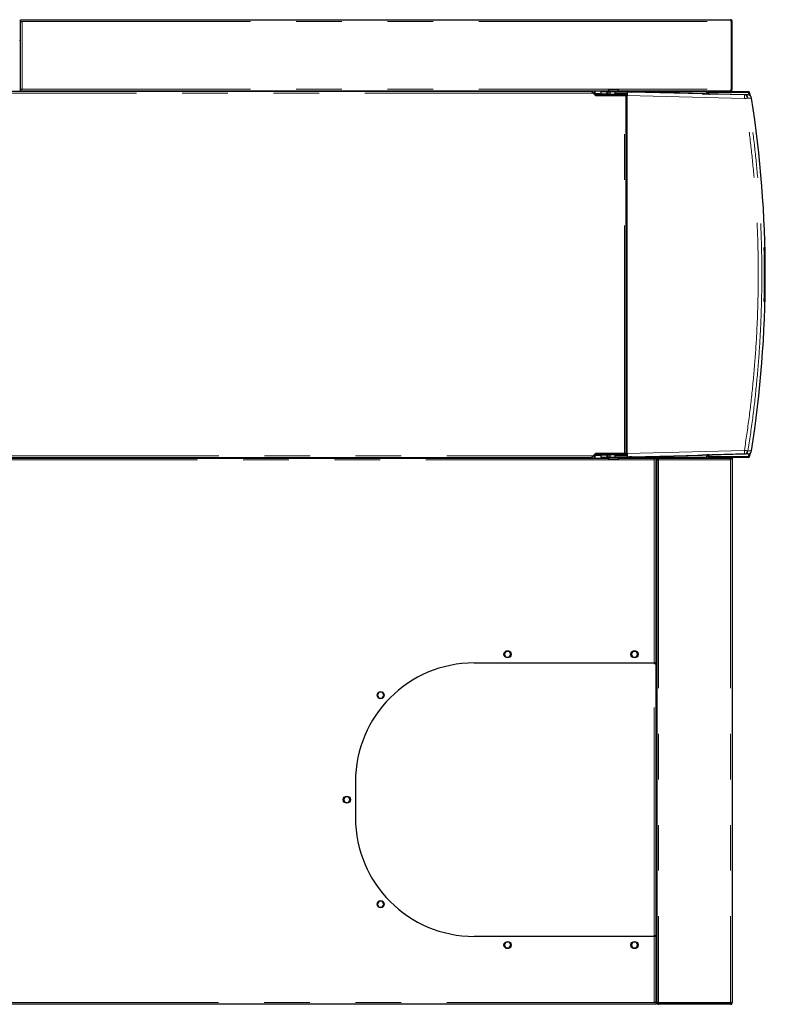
# Model space of a CAD drawing. Header units: millimetres. Extents: x 31 to 245, y 68 to 148.
# Tile 58 of 72: x 174 to 194, y 120 to 148. Entities that reach past the tile are written whole.
import ezdxf

# ---------------------------------------------------------------- set-up
doc = ezdxf.new("R2010")
doc.units = ezdxf.units.MM
doc.linetypes.add('PHANTOM', pattern=[12.7, 6.35, -1.27, 1.27, -1.27, 1.27, -1.27])

msp = doc.modelspace()

# ---------------------------------------------------------------- linework, layer by layer
at = {"color": 7, "linetype": 'Continuous', "lineweight": 25}
for p, q in [((173.659, 147.81), (173.659, 147.86)), ((173.659, 147.86), (173.709, 147.86)), ((173.659, 147.81), (173.709, 147.81)), ((173.659, 147.81), (173.659, 147.803)), ((173.659, 145.93), (173.659, 147.803)), ((173.709, 147.86), (193.409, 147.86)), ((193.427, 147.81), (193.427, 145.93)), ((193.459, 147.81), (193.434, 147.81)), ((193.434, 147.81), (193.434, 145.93)), ((193.459, 145.93), (193.459, 147.81)), ((173.659, 147.226), (173.639, 147.226)), ((189.541, 145.86), (160.094, 145.86)), ((173.639, 145.88), (173.659, 145.88)), ((173.659, 145.88), (173.659, 145.93)), ((173.659, 145.93), (173.709, 145.93)), ((173.659, 145.88), (190.02, 145.88)), ((175.069, 145.88), (175.069, 145.86)), ((175.159, 145.88), (175.159, 145.86)), ((175.249, 145.88), (175.249, 145.86)), ((188.869, 145.88), (188.869, 145.86)), ((188.959, 145.88), (188.959, 145.86)), ((189.049, 145.88), (189.049, 145.86)), ((189.435, 145.86), (189.435, 145.88)), ((189.627, 145.787), (189.566, 145.847)), ((189.586, 145.815), (189.654, 145.755)), ((189.619, 145.88), (189.619, 145.794)), ((189.623, 145.783), (189.627, 145.787)), ((189.644, 145.804), (189.644, 145.88)), ((189.644, 145.804), (189.644, 145.779)), ((189.644, 145.764), (189.644, 145.779)), ((189.66, 145.779), (189.644, 145.779)), ((189.66, 145.759), (189.66, 145.779)), ((190.49, 145.779), (189.66, 145.779)), ((189.805, 145.85), (189.805, 145.79)), ((189.98, 145.85), (189.805, 145.85)), ((189.98, 145.79), (189.805, 145.79)), ((189.98, 145.79), (189.98, 145.85)), ((189.98, 145.85), (189.992, 145.85)), ((189.992, 145.79), (189.98, 145.79)), ((189.992, 145.85), (189.992, 145.79)), ((189.999, 145.85), (189.992, 145.85)), ((189.992, 145.79), (189.999, 145.79)), ((189.999, 145.79), (189.999, 145.85)), ((189.999, 145.85), (190.05, 145.85)), ((190.05, 145.79), (189.999, 145.79)), ((190.02, 145.915), (190.024, 145.919)), ((190.299, 145.915), (190.02, 145.915)), ((190.02, 145.915), (190.02, 145.889)), ((190.02, 145.889), (190.02, 145.863)), ((190.02, 145.889), (190.02, 145.889)), ((190.02, 145.863), (190.024, 145.859)), ((190.02, 145.863), (190.3, 145.863)), ((190.024, 145.919), (190.295, 145.919)), ((190.296, 145.859), (190.024, 145.859)), ((190.05, 145.859), (190.05, 145.783)), ((190.05, 145.783), (190.054, 145.779)), ((190.05, 145.783), (190.27, 145.783)), ((190.208, 145.85), (190.201, 145.845)), ((190.205, 145.835), (190.201, 145.845)), ((190.201, 145.79), (190.201, 145.845)), ((190.201, 145.79), (190.203, 145.79)), ((190.203, 145.818), (190.205, 145.835)), ((190.203, 145.818), (190.539, 145.818)), ((190.203, 145.79), (190.203, 145.818)), ((190.539, 145.79), (190.203, 145.79)), ((190.541, 145.85), (190.208, 145.85)), ((190.266, 145.779), (190.27, 145.783)), ((190.27, 145.85), (190.27, 145.859)), ((190.27, 145.783), (190.27, 145.79)), ((190.295, 145.919), (190.299, 145.915)), ((190.296, 145.859), (190.3, 145.863)), ((190.299, 145.889), (190.299, 145.915)), ((190.299, 145.889), (190.3, 145.889)), ((190.3, 145.863), (190.3, 145.889)), ((190.3, 145.88), (193.402, 145.88)), ((190.49, 145.88), (190.49, 145.85)), ((190.49, 145.779), (190.49, 145.79)), ((190.49, 145.759), (190.49, 145.779)), ((190.508, 145.79), (190.508, 145.75)), ((190.524, 145.79), (190.524, 145.75)), ((193.8, 145.765), (190.541, 145.85)), ((190.557, 145.85), (190.541, 145.85)), ((190.597, 145.849), (190.66, 145.848)), ((192.626, 145.796), (190.66, 145.848)), ((192.738, 145.85), (192.738, 145.84)), ((192.738, 145.84), (192.75, 145.84)), ((192.75, 145.84), (192.759, 145.84)), ((192.751, 145.877), (192.751, 145.88)), ((192.759, 145.84), (192.759, 145.793)), ((192.779, 145.792), (192.779, 145.82)), ((192.799, 145.82), (192.799, 145.792)), ((192.799, 145.792), (192.799, 145.81)), ((192.819, 145.86), (193.904, 145.86)), ((193.904, 145.84), (192.819, 145.84)), ((192.899, 145.791), (192.825, 145.791)), ((192.829, 145.84), (193.892, 145.84)), ((193.896, 145.765), (192.899, 145.791)), ((193.402, 145.88), (193.409, 145.88)), ((193.409, 145.88), (193.409, 145.886)), ((193.434, 145.93), (193.459, 145.93)), ((193.892, 145.84), (193.932, 145.8)), ((193.935, 145.756), (193.924, 145.823)), ((193.932, 145.8), (193.939, 145.754)), ((193.943, 145.827), (193.957, 145.742)), ((189.66, 145.759), (189.65, 145.759)), ((189.654, 145.755), (190.46, 145.755)), ((190.49, 145.759), (189.66, 145.759)), ((190.1, 145.757), (190.109, 145.757)), ((190.109, 145.759), (190.109, 145.757)), ((190.109, 145.757), (190.21, 145.757)), ((190.109, 145.755), (190.109, 145.757)), ((190.21, 145.759), (190.21, 145.757)), ((190.21, 145.755), (190.21, 145.757)), ((190.21, 145.757), (190.22, 145.757)), ((190.344, 145.759), (190.343, 145.755)), ((190.355, 145.759), (190.355, 145.755)), ((190.419, 145.755), (190.419, 145.759)), ((190.46, 145.755), (190.505, 145.755)), ((190.505, 135.785), (190.505, 145.755)), ((190.505, 145.75), (190.524, 145.75)), ((190.539, 135.79), (190.539, 145.75)), ((194.363, 141.76), (194.363, 141.76)), ((194.363, 141.76), (194.363, 141.754)), ((194.349, 141.524), (194.362, 141.524)), ((194.361, 140.016), (194.361, 141.524)), ((194.358, 140.599), (194.358, 140.592)), ((194.358, 140.592), (194.358, 140.592)), ((194.358, 140.407), (194.356, 140.407)), ((194.357, 140.434), (194.357, 140.509)), ((194.357, 140.434), (194.357, 140.434)), ((194.358, 140.556), (194.358, 140.407)), ((194.358, 140.556), (194.358, 140.556)), ((194.362, 140.016), (194.349, 140.016)), ((160.094, 135.68), (189.541, 135.68)), ((160.119, 135.66), (190.02, 135.66)), ((189.435, 135.66), (189.435, 135.68)), ((189.566, 135.693), (189.627, 135.754)), ((189.654, 135.785), (189.586, 135.725)), ((189.619, 135.746), (189.619, 135.66)), ((189.627, 135.754), (189.623, 135.758)), ((189.644, 135.761), (189.644, 135.777)), ((189.644, 135.761), (189.66, 135.761)), ((189.644, 135.761), (189.644, 135.736)), ((189.644, 135.66), (189.644, 135.736)), ((189.65, 135.781), (189.66, 135.781)), ((190.46, 135.785), (189.654, 135.785)), ((189.66, 135.781), (189.66, 135.761)), ((189.66, 135.781), (190.49, 135.781)), ((189.66, 135.761), (190.49, 135.761)), ((189.805, 135.75), (189.805, 135.69)), ((189.805, 135.75), (189.98, 135.75)), ((189.805, 135.69), (189.98, 135.69)), ((189.98, 135.69), (189.98, 135.75)), ((189.98, 135.75), (189.992, 135.75)), ((189.992, 135.69), (189.98, 135.69)), ((189.992, 135.75), (189.992, 135.69)), ((189.999, 135.75), (189.992, 135.75)), ((189.992, 135.69), (189.999, 135.69)), ((189.999, 135.69), (189.999, 135.75)), ((189.999, 135.75), (190.05, 135.75)), ((190.05, 135.69), (189.999, 135.69)), ((190.024, 135.681), (190.02, 135.677)), ((190.02, 135.677), (190.02, 135.651)), ((190.3, 135.677), (190.02, 135.677)), ((190.02, 135.651), (190.02, 135.625)), ((190.02, 135.651), (190.02, 135.651)), ((190.024, 135.681), (190.296, 135.681)), ((190.054, 135.761), (190.05, 135.757)), ((190.05, 135.757), (190.05, 135.681)), ((190.27, 135.757), (190.05, 135.757)), ((190.109, 135.783), (190.1, 135.783)), ((190.109, 135.785), (190.109, 135.783)), ((190.21, 135.783), (190.109, 135.783)), ((190.109, 135.781), (190.109, 135.783)), ((190.201, 135.696), (190.201, 135.75)), ((190.203, 135.75), (190.201, 135.75)), ((190.201, 135.696), (190.205, 135.705)), ((190.201, 135.696), (190.208, 135.69)), ((190.203, 135.723), (190.203, 135.75)), ((190.203, 135.75), (190.539, 135.75)), ((190.539, 135.723), (190.203, 135.723)), ((190.205, 135.705), (190.203, 135.723)), ((190.208, 135.69), (190.541, 135.69)), ((190.21, 135.785), (190.21, 135.783)), ((190.21, 135.781), (190.21, 135.783)), ((190.22, 135.783), (190.21, 135.783)), ((190.27, 135.757), (190.266, 135.761)), ((190.27, 135.75), (190.27, 135.757)), ((190.27, 135.681), (190.27, 135.69)), ((190.3, 135.677), (190.296, 135.681)), ((190.3, 135.651), (190.299, 135.651)), ((190.299, 135.625), (190.299, 135.651)), ((190.3, 135.651), (190.3, 135.677)), ((190.3, 135.66), (191.289, 135.66)), ((190.355, 135.781), (190.355, 135.785)), ((190.419, 135.781), (190.419, 135.785)), ((190.505, 135.785), (190.46, 135.785)), ((190.49, 135.781), (190.49, 135.761)), ((190.49, 135.75), (190.49, 135.761)), ((190.49, 135.69), (190.49, 135.66)), ((190.524, 135.79), (190.505, 135.79)), ((190.508, 135.79), (190.508, 135.75)), ((190.524, 135.79), (190.524, 135.75)), ((190.541, 135.69), (193.8, 135.776)), ((190.541, 135.69), (190.557, 135.69)), ((190.66, 135.693), (190.597, 135.691)), ((190.66, 135.693), (192.626, 135.744)), ((191.289, 135.66), (191.289, 135.61)), ((191.289, 135.66), (191.339, 135.66)), ((191.339, 135.66), (191.398, 135.66)), ((191.339, 129.96), (191.339, 135.66)), ((191.398, 135.66), (191.398, 135.635)), ((191.398, 135.66), (193.395, 135.66)), ((192.738, 135.7), (192.738, 135.69)), ((192.75, 135.7), (192.738, 135.7)), ((192.759, 135.7), (192.75, 135.7)), ((192.751, 135.66), (192.751, 135.663)), ((192.759, 135.748), (192.759, 135.7)), ((192.779, 135.72), (192.779, 135.748)), ((192.799, 135.73), (192.799, 135.749)), ((192.799, 135.749), (192.799, 135.72)), ((192.819, 135.7), (193.904, 135.7)), ((193.904, 135.68), (192.819, 135.68)), ((192.825, 135.749), (192.899, 135.749)), ((193.892, 135.7), (192.829, 135.7)), ((193.896, 135.776), (192.899, 135.749)), ((193.409, 135.66), (193.395, 135.66)), ((193.404, 135.635), (193.409, 135.635)), ((193.409, 135.66), (193.409, 135.61)), ((193.409, 135.66), (193.459, 135.66)), ((193.459, 135.66), (193.459, 135.61)), ((193.932, 135.74), (193.892, 135.7)), ((193.924, 135.717), (193.935, 135.784)), ((193.939, 135.786), (193.932, 135.74)), ((193.957, 135.798), (193.943, 135.714)), ((190.02, 135.625), (190.299, 135.625)), ((190.024, 135.621), (190.02, 135.625)), ((190.295, 135.621), (190.024, 135.621)), ((190.299, 135.625), (190.295, 135.621)), ((191.339, 135.36), (191.359, 135.36)), ((191.359, 135.621), (191.384, 135.621)), ((191.359, 135.621), (191.359, 120.519)), ((193.459, 135.61), (193.459, 120.51)), ((191.339, 134.264), (191.359, 134.264)), ((191.339, 134.212), (191.359, 134.212)), ((191.339, 134.108), (191.359, 134.108)), ((191.339, 134.056), (191.359, 134.056)), ((191.339, 131.044), (191.359, 131.044)), ((191.339, 130.992), (191.359, 130.992)), ((191.339, 130.888), (191.359, 130.888)), ((191.339, 130.836), (191.359, 130.836)), ((187.163, 130.28), (187.118, 130.203)), ((187.118, 130.203), (187.159, 130.12)), ((187.259, 130.28), (187.163, 130.28)), ((187.255, 130.12), (187.3, 130.197)), ((187.3, 130.197), (187.259, 130.28)), ((190.696, 130.28), (190.645, 130.203)), ((190.645, 130.203), (190.693, 130.12)), ((190.785, 130.28), (190.696, 130.28)), ((190.782, 130.12), (190.833, 130.197)), ((190.833, 130.197), (190.785, 130.28)), ((186.279, 129.96), (191.289, 129.96)), ((187.159, 130.12), (187.255, 130.12)), ((190.693, 130.12), (190.782, 130.12)), ((191.289, 129.94), (191.289, 129.96)), ((191.289, 129.96), (191.339, 129.96)), ((191.289, 129.94), (191.339, 129.94)), ((191.339, 122.37), (191.339, 129.94)), ((183.633, 129.143), (183.588, 129.066)), ((183.588, 129.066), (183.629, 128.983)), ((183.729, 129.143), (183.633, 129.143)), ((183.725, 128.983), (183.77, 129.06)), ((183.77, 129.06), (183.729, 129.143)), ((183.629, 128.983), (183.725, 128.983)), ((182.979, 126.66), (182.979, 125.65)), ((182.696, 126.235), (182.645, 126.158)), ((182.645, 126.158), (182.693, 126.075)), ((182.693, 126.075), (182.782, 126.075)), ((182.785, 126.235), (182.696, 126.235)), ((182.782, 126.075), (182.833, 126.152)), ((182.833, 126.152), (182.785, 126.235)), ((183.636, 123.328), (183.585, 123.251)), ((183.725, 123.328), (183.636, 123.328)), ((183.773, 123.245), (183.725, 123.328)), ((183.585, 123.251), (183.633, 123.168)), ((183.633, 123.168), (183.722, 123.168)), ((183.722, 123.168), (183.773, 123.245)), ((191.289, 122.35), (186.279, 122.35)), ((191.289, 122.35), (191.289, 122.37)), ((191.339, 122.37), (191.289, 122.37)), ((191.339, 122.35), (191.289, 122.35)), ((191.339, 120.524), (191.339, 122.35)), ((191.359, 122.22), (191.339, 122.22)), ((187.163, 122.19), (187.118, 122.113)), ((187.118, 122.113), (187.159, 122.03)), ((187.159, 122.03), (187.255, 122.03)), ((187.259, 122.19), (187.163, 122.19)), ((187.255, 122.03), (187.3, 122.107)), ((187.3, 122.107), (187.259, 122.19)), ((190.696, 122.19), (190.645, 122.113)), ((190.645, 122.113), (190.693, 122.03)), ((190.693, 122.03), (190.782, 122.03)), ((190.785, 122.19), (190.696, 122.19)), ((190.782, 122.03), (190.833, 122.107)), ((190.833, 122.107), (190.785, 122.19)), ((191.359, 121.98), (191.339, 121.98)), ((191.339, 121.86), (191.359, 121.86)), ((191.359, 121.1), (191.339, 121.1)), ((191.339, 120.87), (191.359, 120.87)), ((191.339, 120.78), (191.359, 120.78)), ((191.339, 120.69), (191.359, 120.69)), ((191.289, 120.46), (160.119, 120.46)), ((191.339, 120.51), (191.289, 120.51)), ((191.339, 120.46), (191.289, 120.46)), ((191.339, 120.51), (191.339, 120.524)), ((191.339, 120.51), (191.339, 120.46)), ((191.359, 120.51), (191.359, 120.519)), ((191.371, 120.51), (191.359, 120.51)), ((193.409, 120.499), (191.409, 120.499)), ((191.409, 120.485), (191.409, 120.46)), ((193.409, 120.485), (191.409, 120.485)), ((193.409, 120.46), (191.409, 120.46)), ((191.534, 120.485), (191.534, 120.499)), ((193.274, 120.485), (193.274, 120.499)), ((193.409, 120.485), (193.409, 120.499)), ((193.409, 120.46), (193.409, 120.485))]:
    msp.add_line(p, q, dxfattribs=at)
at = {"color": 8, "linetype": 'PHANTOM', "lineweight": 18}
for p, q in [((173.709, 147.81), (173.709, 145.93)), ((173.709, 147.81), (193.427, 147.81)), ((189.586, 145.815), (160.124, 145.815)), ((173.709, 145.93), (193.427, 145.93)), ((189.805, 145.804), (189.644, 145.804)), ((190.557, 145.85), (192.738, 145.85)), ((192.75, 145.793), (192.75, 145.84)), ((190.46, 135.785), (190.46, 145.755)), ((190.524, 145.75), (190.524, 135.79)), ((190.539, 145.75), (193.798, 145.665)), ((193.8, 145.765), (193.896, 145.765)), ((193.896, 145.681), (193.992, 145.681)), ((160.124, 135.725), (189.586, 135.725)), ((189.644, 135.736), (189.805, 135.736)), ((190.539, 135.79), (193.798, 135.875)), ((192.738, 135.69), (190.557, 135.69)), ((192.75, 135.7), (192.75, 135.748)), ((193.896, 135.776), (193.8, 135.776)), ((193.992, 135.86), (193.896, 135.86)), ((191.289, 135.61), (160.119, 135.61)), ((191.289, 129.96), (191.289, 135.61)), ((191.339, 135.62), (191.359, 135.62)), ((191.384, 135.62), (191.406, 135.62)), ((193.409, 135.61), (191.409, 135.61)), ((191.409, 135.61), (191.409, 120.499)), ((193.409, 135.61), (193.409, 120.499)), ((191.289, 122.37), (191.289, 129.94)), ((191.289, 120.51), (191.289, 122.35)), ((191.359, 121.18), (191.339, 121.18)), ((160.119, 120.51), (191.289, 120.51))]:
    msp.add_line(p, q, dxfattribs=at)
at = {"color": 8, "linetype": 'PHANTOM', "lineweight": 18, "flags": 128}
for points in [[(193.798, 145.665), (193.798, 145.684), (193.799, 145.703), (193.799, 145.72), (193.799, 145.736), (193.8, 145.748), (193.8, 145.757), (193.8, 145.763), (193.8, 145.765)], [(193.8, 135.776), (193.8, 135.777), (193.8, 135.783), (193.8, 135.792), (193.799, 135.805), (193.799, 135.82), (193.799, 135.837), (193.798, 135.856), (193.798, 135.875)]]:
    msp.add_lwpolyline(points, dxfattribs=at)
at = {"color": 7, "linetype": 'Continuous', "lineweight": 25, "flags": 128}
for points in [[(191.359, 131.298), (191.353, 131.282), (191.339, 131.255)], [(191.359, 130.098), (191.353, 130.082), (191.339, 130.055)]]:
    msp.add_lwpolyline(points, dxfattribs=at)
at = {"color": 7, "linetype": 'Continuous', "lineweight": 25}
for centre in [(187.209, 130.2), (190.739, 130.2), (183.679, 129.063), (182.739, 126.155), (183.679, 123.248), (187.209, 122.11), (190.739, 122.11)]:
    msp.add_circle(centre, 0.1, dxfattribs=at)
for centre, radius, start, end in [((173.664, 147.29), 0.025, 180, 258.463), ((173.664, 147.29), 0.05, 240, 264.2608), ((190.568, 145.851), 0.0595, 150.4406, 180.6165), ((190.551, 145.853), 0.0273, 98.1759, 186.3173), ((192.769, 145.852), 0.0316, 125.4171, 182.4803), ((192.819, 145.82), 0.04, 90, 180), ((192.829, 145.81), 0.03, 90, 180), ((192.819, 145.82), 0.02, 90, 180), ((193.904, 145.82), 0.04, 9.2609, 90), ((193.904, 145.82), 0.02, 9.2609, 90), ((193.798, 145.665), 0.1, 8.9789, 88.4933), ((193.894, 145.665), 0.1, 8.98, 88.4922), ((162.948, 140.77), 31.431, 351.0119, 8.9881), ((162.929, 140.77), 31.429, 358.6253, 1.3747), ((162.941, 140.77), 31.429, 358.6253, 1.3747), ((190.568, 135.69), 0.0595, 179.3811, 209.5621), ((190.551, 135.687), 0.0273, 173.6814, 261.826), ((192.769, 135.689), 0.0316, 177.5192, 234.5834), ((192.819, 135.72), 0.04, 180, 270), ((192.829, 135.73), 0.03, 180, 270), ((192.819, 135.72), 0.02, 180, 270), ((193.798, 135.875), 0.1, 271.5075, 351.0207), ((193.894, 135.875), 0.1, 271.5086, 351.0196), ((193.904, 135.72), 0.02, 270, 350.7391), ((193.904, 135.72), 0.04, 270, 350.7391), ((191.169, 131.36), 0.2, 18.1949, 31.7883), ((191.169, 130.16), 0.2, 18.1949, 31.7883), ((186.279, 126.66), 3.3, 90, 180), ((186.279, 125.65), 3.3, 180, 270), ((191.364, 121.03), 0.05, 95.7392, 120), ((191.364, 121.03), 0.025, 101.537, 180)]:
    msp.add_arc(centre, radius, start, end, dxfattribs=at)
for centre, major_axis, ratio, start_param, end_param in [((190.541, 145.75), (0, 0.1), 0.026177, 0.832517, 1.570111), ((190.527, 145.851), (0.1, -0.0026), 0.000685, 5.017049, 5.484715), ((192.626, 145.796), (0.2, -0.005), 0.000685, 4.712407, 6.257023), ((190.541, 135.79), (0, 0.1), 0.026177, 1.571482, 2.309076), ((190.527, 135.689), (0.1, 0.0026), 0.000685, 0.79847, 1.266136), ((192.626, 135.744), (0.2, 0.005), 0.000685, 0.026162, 1.570778)]:
    msp.add_ellipse(centre, major_axis=major_axis, ratio=ratio, start_param=start_param, end_param=end_param, dxfattribs=at)
for points, knots in [([(173.659, 147.803), (173.66, 147.804), (173.661, 147.805), (173.673, 147.807), (173.689, 147.808), (173.702, 147.81), (173.709, 147.81)], [0, 0, 0, 0, 0.249989, 0.500001, 0.750002, 1, 1, 1, 1]), ([(193.409, 147.86), (193.41, 147.86), (193.413, 147.858), (193.417, 147.849), (193.421, 147.836), (193.424, 147.822), (193.426, 147.813), (193.427, 147.81)], [0, 0, 0, 0, 0.220216, 0.440476, 0.660723, 0.880979, 1, 1, 1, 1]), ([(193.459, 147.81), (193.458, 147.816), (193.457, 147.828), (193.448, 147.843), (193.435, 147.854), (193.421, 147.86), (193.412, 147.86), (193.409, 147.86)], [0, 0, 0, 0, 0.220228, 0.440485, 0.660734, 0.880982, 1, 1, 1, 1]), ([(193.434, 147.81), (193.434, 147.813), (193.433, 147.819), (193.428, 147.827), (193.424, 147.83), (193.422, 147.831)], [0, 0, 0, 0, 0.364394, 0.728781, 1, 1, 1, 1]), ([(193.434, 147.81), (193.434, 147.81), (193.433, 147.808), (193.429, 147.807), (193.427, 147.807)], [0, 0, 0, 0, 0.5118744, 1, 1, 1, 1]), ([(189.541, 145.86), (189.544, 145.86), (189.552, 145.858), (189.563, 145.848), (189.574, 145.833), (189.582, 145.821), (189.586, 145.815)], [0, 0, 0, 0, 0.250002, 0.499997, 0.749996, 1, 1, 1, 1]), ([(189.566, 145.847), (189.564, 145.849), (189.56, 145.853), (189.554, 145.855), (189.552, 145.857)], [0, 0, 0, 0, 0.501197, 1, 1, 1, 1]), ([(189.644, 145.779), (189.643, 145.779), (189.64, 145.78), (189.635, 145.781), (189.63, 145.783), (189.628, 145.786), (189.627, 145.787)], [0, 0, 0, 0, 0.250038, 0.500028, 0.749998, 1, 1, 1, 1]), ([(190.541, 145.85), (190.541, 145.85), (190.541, 145.849), (190.54, 145.842), (190.54, 145.832), (190.539, 145.822), (190.539, 145.818)], [0, 0, 0, 0, 0.260167, 0.513564, 0.760145, 1, 1, 1, 1]), ([(193.427, 145.93), (193.425, 145.924), (193.421, 145.913), (193.416, 145.897), (193.41, 145.886), (193.405, 145.881), (193.403, 145.88), (193.402, 145.88)], [0, 0, 0, 0, 0.22535, 0.450736, 0.676098, 0.901491, 1, 1, 1, 1]), ([(193.409, 145.88), (193.415, 145.881), (193.427, 145.882), (193.442, 145.892), (193.454, 145.905), (193.458, 145.919), (193.459, 145.928), (193.459, 145.93)], [0, 0, 0, 0, 0.225348, 0.450723, 0.676105, 0.901473, 1, 1, 1, 1]), ([(193.419, 145.907), (193.419, 145.907), (193.423, 145.908), (193.428, 145.913), (193.433, 145.921), (193.434, 145.927), (193.434, 145.93)], [0, 0, 0, 0, 0.005873, 0.355127, 0.704328, 1, 1, 1, 1]), ([(193.422, 145.915), (193.423, 145.916), (193.426, 145.916), (193.429, 145.917), (193.43, 145.917)], [0, 0, 0, 0, 0.4707704, 1, 1, 1, 1]), ([(193.423, 145.919), (193.424, 145.92), (193.428, 145.922), (193.432, 145.925), (193.434, 145.928), (193.434, 145.93), (193.434, 145.93)], [0, 0, 0, 0, 0.124405, 0.516551, 0.90868, 1, 1, 1, 1]), ([(189.586, 135.725), (189.582, 135.719), (189.574, 135.708), (189.563, 135.693), (189.552, 135.682), (189.544, 135.681), (189.541, 135.68)], [0, 0, 0, 0, 0.250004, 0.499999, 0.749996, 1, 1, 1, 1]), ([(189.552, 135.684), (189.554, 135.685), (189.56, 135.687), (189.564, 135.691), (189.566, 135.693)], [0, 0, 0, 0, 0.498778, 1, 1, 1, 1]), ([(189.627, 135.754), (189.628, 135.755), (189.63, 135.757), (189.635, 135.759), (189.64, 135.761), (189.643, 135.761), (189.644, 135.761)], [0, 0, 0, 0, 0.25, 0.499969, 0.749964, 1, 1, 1, 1]), ([(190.539, 135.723), (190.539, 135.718), (190.54, 135.709), (190.54, 135.699), (190.541, 135.692), (190.541, 135.691), (190.541, 135.69)], [0, 0, 0, 0, 0.239853, 0.486436, 0.739833, 1, 1, 1, 1]), ([(191.409, 135.61), (191.408, 135.617), (191.406, 135.63), (191.404, 135.646), (191.401, 135.658), (191.399, 135.659), (191.398, 135.66)], [0, 0, 0, 0, 0.250002, 0.500002, 0.750012, 1, 1, 1, 1]), ([(191.409, 135.61), (191.408, 135.613), (191.406, 135.62), (191.404, 135.628), (191.401, 135.634), (191.399, 135.635), (191.398, 135.635)], [0, 0, 0, 0, 0.250014, 0.500019, 0.750035, 1, 1, 1, 1]), ([(193.395, 135.66), (193.396, 135.66), (193.398, 135.659), (193.401, 135.65), (193.404, 135.637), (193.407, 135.623), (193.408, 135.614), (193.409, 135.61)], [0, 0, 0, 0, 0.218148, 0.436309, 0.654481, 0.872647, 1, 1, 1, 1]), ([(191.359, 135.621), (191.36, 135.62), (191.361, 135.618), (191.373, 135.616), (191.389, 135.613), (191.402, 135.611), (191.409, 135.61)], [0, 0, 0, 0, 0.249987, 0.499994, 0.750001, 1, 1, 1, 1]), ([(191.384, 135.621), (191.384, 135.62), (191.385, 135.618), (191.391, 135.616), (191.399, 135.613), (191.406, 135.611), (191.409, 135.61)], [0, 0, 0, 0, 0.249961, 0.499972, 0.749983, 1, 1, 1, 1]), ([(191.339, 120.524), (191.338, 120.523), (191.337, 120.521), (191.328, 120.518), (191.315, 120.515), (191.301, 120.512), (191.292, 120.511), (191.289, 120.51)], [0, 0, 0, 0, 0.218146, 0.436306, 0.654483, 0.872647, 1, 1, 1, 1]), ([(191.409, 120.499), (191.403, 120.501), (191.392, 120.504), (191.376, 120.508), (191.365, 120.512), (191.36, 120.516), (191.359, 120.518), (191.359, 120.519)], [0, 0, 0, 0, 0.221096, 0.442223, 0.663329, 0.884453, 1, 1, 1, 1]), ([(191.359, 120.51), (191.36, 120.504), (191.361, 120.492), (191.371, 120.476), (191.386, 120.465), (191.399, 120.461), (191.407, 120.46), (191.409, 120.46)], [0, 0, 0, 0, 0.232307, 0.464698, 0.697071, 0.929464, 1, 1, 1, 1]), ([(191.384, 120.51), (191.384, 120.507), (191.385, 120.5), (191.392, 120.491), (191.4, 120.486), (191.406, 120.485), (191.409, 120.485)], [0, 0, 0, 0, 0.249361, 0.528068, 0.806922, 1, 1, 1, 1]), ([(191.399, 120.502), (191.4, 120.498), (191.401, 120.492), (191.401, 120.488), (191.402, 120.486)], [0, 0, 0, 0, 0.656532, 1, 1, 1, 1]), ([(191.401, 120.501), (191.401, 120.501), (191.402, 120.498), (191.404, 120.492), (191.406, 120.486), (191.408, 120.486), (191.409, 120.485)], [0, 0, 0, 0, 0.027349, 0.351571, 0.675782, 1, 1, 1, 1]), ([(193.274, 120.485), (193.291, 120.486), (193.313, 120.487), (193.332, 120.497), (193.335, 120.499)], [0, 0, 0, 0, 0.789279, 1, 1, 1, 1]), ([(193.459, 120.51), (193.458, 120.509), (193.457, 120.508), (193.445, 120.505), (193.429, 120.502), (193.416, 120.5), (193.409, 120.499)], [0, 0, 0, 0, 0.24999, 0.5, 0.749998, 1, 1, 1, 1]), ([(193.409, 120.46), (193.416, 120.461), (193.429, 120.462), (193.445, 120.474), (193.457, 120.491), (193.458, 120.504), (193.459, 120.51)], [0, 0, 0, 0, 0.250006, 0.5, 0.749999, 1, 1, 1, 1]), ([(193.409, 120.485), (193.412, 120.486), (193.419, 120.486), (193.427, 120.492), (193.432, 120.498), (193.432, 120.502), (193.433, 120.503)], [0, 0, 0, 0, 0.310046, 0.620037, 0.930076, 1, 1, 1, 1])]:
    msp.add_open_spline(points, degree=3, knots=knots, dxfattribs=at)
at = {"color": 8, "linetype": 'PHANTOM', "lineweight": 18}
for points, knots in [([(193.798, 145.665), (193.81, 145.667), (193.829, 145.67), (193.852, 145.674), (193.868, 145.676), (193.88, 145.678), (193.892, 145.68), (193.895, 145.68), (193.896, 145.681)], [0, 0, 0, 0, 0.239813, 0.384574, 0.499991, 0.631409, 0.760174, 1, 1, 1, 1]), ([(193.798, 135.875), (193.843, 136.178), (193.933, 136.781), (194.035, 137.692), (194.112, 138.606), (194.162, 139.523), (194.185, 140.442), (194.182, 141.343), (194.153, 142.227), (194.1, 143.091), (194.024, 143.952), (193.926, 144.811), (193.84, 145.38), (193.798, 145.665)], [0, 0, 0, 0, 0.093197, 0.186367, 0.279671, 0.373138, 0.466603, 0.560103, 0.648221, 0.736356, 0.824281, 0.912126, 1, 1, 1, 1]), ([(193.896, 135.86), (193.942, 136.164), (194.033, 136.771), (194.135, 137.687), (194.212, 138.604), (194.262, 139.523), (194.285, 140.442), (194.282, 141.344), (194.253, 142.227), (194.201, 143.093), (194.124, 143.958), (194.025, 144.821), (193.939, 145.394), (193.896, 145.681)], [0, 0, 0, 0, 0.09349, 0.186908, 0.280254, 0.373528, 0.46673, 0.55989, 0.647785, 0.735743, 0.823765, 0.911851, 1, 1, 1, 1]), ([(193.798, 135.875), (193.81, 135.874), (193.829, 135.87), (193.852, 135.867), (193.868, 135.864), (193.88, 135.862), (193.892, 135.861), (193.895, 135.86), (193.896, 135.86)], [0, 0, 0, 0, 0.239812, 0.384573, 0.499991, 0.631409, 0.760174, 1, 1, 1, 1])]:
    msp.add_open_spline(points, degree=3, knots=knots, dxfattribs=at)

doc.saveas('drawing.dxf')
